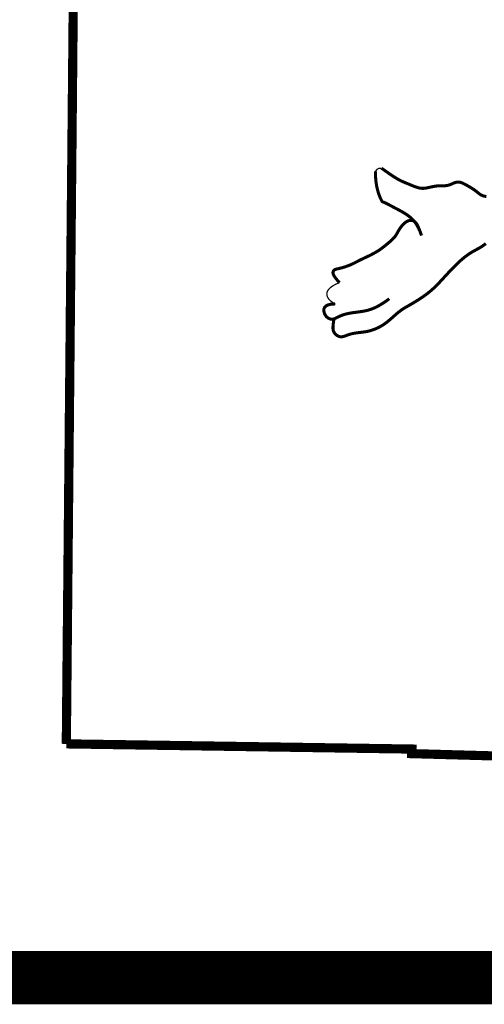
# Model space of a CAD drawing. Header units: feet. Extents: x 32.3 to 40.8, y 4.2 to 15.2.
# Tile 3 of 169: x 38.81 to 39.16, y 5.423 to 6.164. Entities that reach past the tile are written whole.
import ezdxf

# ---------------------------------------------------------------- set-up
doc = ezdxf.new("R2010")
doc.units = ezdxf.units.FT
doc.header["$MEASUREMENT"] = 0
for name, color, linetype in [('BELMONT-BORDER', 7, 'Continuous'), ('BORDER', 7, 'Continuous'), ('FACE', 7, 'Continuous')]:
    doc.layers.add(name, color=color, linetype=linetype)

msp = doc.modelspace()

# ---------------------------------------------------------------- linework, layer by layer
at = {"layer": 'BELMONT-BORDER', "color": 7, "const_width": 0.00691}
for points in [[(38.845, 5.61939), (38.8538, 6.55481), (39.12114, 6.55737), (39.12126, 6.54734), (39.93652, 6.52443), (39.93659, 6.53864), (40.08698, 6.53567)], [(38.845, 5.61939), (39.10517, 5.61548), (39.10507, 5.61205), (39.36406, 5.60483), (39.36388, 5.59971), (39.82551, 5.58579)]]:
    msp.add_lwpolyline(points, dxfattribs=at)
at = {"layer": 'BORDER', "color": 7, "const_width": 0.04}
msp.add_lwpolyline([(32.75822, 5.44348), (40.25822, 5.44348)], dxfattribs=at)
at = {"layer": 'FACE', "color": 7}
for points, const_width in [([(39.07774, 6.04996), (39.078, 6.0504), (39.07826, 6.05078), (39.07852, 6.05109), (39.07878, 6.05135), (39.07904, 6.05156), (39.07928, 6.05173), (39.07952, 6.05188), (39.07974, 6.05201), (39.07996, 6.05212), (39.08017, 6.05222), (39.0804, 6.05231), (39.08066, 6.05237), (39.08096, 6.05242), (39.08132, 6.05244), (39.08175, 6.05244), (39.08227, 6.05242)], 0.000969), ([(39.08227, 6.05242), (39.08444, 6.05091), (39.08689, 6.0492), (39.08894, 6.0478), (39.09065, 6.04664), (39.0921, 6.04569), (39.09336, 6.0449), (39.09452, 6.04422), (39.09562, 6.04362), (39.09669, 6.04307), (39.09774, 6.04257), (39.09877, 6.04211), (39.09979, 6.04168), (39.1008, 6.04126), (39.10182, 6.04084), (39.10284, 6.04043), (39.10388, 6.04), (39.10493, 6.03956), (39.10597, 6.03914), (39.10701, 6.03873), (39.10803, 6.03835), (39.10903, 6.03802), (39.11, 6.03774), (39.11093, 6.03752), (39.11182, 6.03738), (39.11267, 6.0373), (39.1135, 6.03728), (39.1143, 6.03732), (39.11511, 6.0374), (39.11591, 6.03752), (39.11672, 6.03767), (39.11756, 6.03785), (39.11842, 6.03804), (39.11931, 6.03823), (39.12022, 6.03843), (39.12116, 6.03862), (39.1221, 6.03879), (39.12306, 6.03894), (39.12403, 6.03906), (39.12499, 6.03914), (39.12596, 6.03919), (39.12693, 6.0392), (39.1279, 6.0392), (39.12885, 6.03921), (39.12981, 6.03924), (39.13075, 6.03931), (39.13168, 6.03943), (39.13259, 6.03963), (39.13349, 6.03992), (39.13438, 6.04026), (39.13526, 6.04064), (39.13614, 6.04103), (39.13701, 6.04138), (39.13788, 6.04169), (39.13875, 6.04191), (39.13962, 6.04202), (39.14051, 6.042), (39.14139, 6.04186), (39.14228, 6.04161), (39.14317, 6.04128), (39.14405, 6.04088), (39.14493, 6.04043), (39.1458, 6.03996), (39.14665, 6.03947), (39.1475, 6.03899), (39.14832, 6.03852), (39.14912, 6.03805), (39.1499, 6.03758), (39.15065, 6.03712), (39.15138, 6.03665), (39.15207, 6.03619), (39.15272, 6.03572), (39.15334, 6.03525), (39.15393, 6.03479), (39.15449, 6.03433), (39.15504, 6.03388), (39.15557, 6.03346), (39.1561, 6.03306), (39.15663, 6.0327), (39.15717, 6.03237), (39.15772, 6.03209), (39.15829, 6.03185), (39.15887, 6.03165), (39.15945, 6.03148), (39.16005, 6.03135), (39.16065, 6.03124), (39.16125, 6.03115)], 0.0023), ([(39.1124, 6.00179), (39.11129, 6.00482), (39.11014, 6.00741), (39.10895, 6.00959), (39.10774, 6.01144), (39.10651, 6.01299), (39.10527, 6.0143), (39.10402, 6.01543), (39.10278, 6.01642), (39.10154, 6.01732), (39.1003, 6.01814), (39.09908, 6.01891), (39.09785, 6.01963), (39.09663, 6.02031), (39.09542, 6.02096), (39.0942, 6.0216), (39.09299, 6.02224), (39.09177, 6.02288), (39.09058, 6.02352), (39.08942, 6.02414), (39.08832, 6.02472), (39.08729, 6.02526), (39.08635, 6.02574), (39.08552, 6.02614), (39.08482, 6.02646), (39.08427, 6.02669), (39.08383, 6.02685), (39.08348, 6.02697), (39.08321, 6.02711), (39.08297, 6.02728), (39.08274, 6.02752), (39.0825, 6.02788), (39.08222, 6.02838), (39.08188, 6.02905), (39.08149, 6.02989), (39.08106, 6.03089), (39.0806, 6.03205), (39.08014, 6.03336), (39.07968, 6.0348), (39.07924, 6.03638), (39.07884, 6.03808), (39.07849, 6.03989), (39.0782, 6.04182), (39.07797, 6.04385), (39.07782, 6.04598), (39.07773, 6.0482), (39.07774, 6.04996)], 0.0023), ([(39.1124, 6.00179), (39.11138, 6.00474), (39.11047, 6.00708), (39.10966, 6.00889), (39.10893, 6.01025), (39.10827, 6.01123), (39.10766, 6.01192), (39.10707, 6.01238), (39.1065, 6.0127), (39.10592, 6.01294), (39.10533, 6.01311), (39.10473, 6.0132), (39.10412, 6.01322), (39.1035, 6.01315), (39.10287, 6.01301), (39.10223, 6.01278), (39.10157, 6.01246), (39.10089, 6.01205), (39.10021, 6.01156), (39.09953, 6.011), (39.09886, 6.01037), (39.0982, 6.0097), (39.09757, 6.00898), (39.09696, 6.00822), (39.0964, 6.00744), (39.09587, 6.00665), (39.09538, 6.00584), (39.09491, 6.00503), (39.09446, 6.00423), (39.094, 6.00343), (39.09353, 6.00264), (39.09304, 6.00188), (39.09252, 6.00113), (39.09195, 6.00042), (39.09135, 5.99973), (39.0907, 5.99907), (39.09004, 5.99842), (39.08934, 5.99779), (39.08863, 5.99718), (39.08791, 5.99656), (39.08719, 5.99596), (39.08646, 5.99535), (39.08573, 5.99475), (39.085, 5.99415), (39.08426, 5.99355), (39.08351, 5.99296), (39.08276, 5.99239), (39.08199, 5.99182), (39.08121, 5.99127), (39.08041, 5.99073), (39.0796, 5.9902), (39.07877, 5.98969), (39.07792, 5.98918), (39.07704, 5.98869), (39.07614, 5.98819), (39.07521, 5.98771), (39.07426, 5.98722), (39.07327, 5.98673), (39.07227, 5.98625), (39.07125, 5.98576), (39.07022, 5.98528), (39.06919, 5.98479), (39.06817, 5.98431), (39.06716, 5.98382), (39.06618, 5.98334), (39.06522, 5.98285), (39.06429, 5.98237), (39.06336, 5.98189), (39.06244, 5.98141), (39.06151, 5.98095), (39.06056, 5.98049), (39.05959, 5.98005), (39.05858, 5.97961), (39.05753, 5.9792), (39.05645, 5.9788), (39.05537, 5.97842), (39.0543, 5.97807), (39.05325, 5.97776), (39.05226, 5.97747), (39.05134, 5.97723), (39.0505, 5.97702), (39.04976, 5.97686), (39.04912, 5.97673), (39.04855, 5.9766), (39.04805, 5.97647), (39.04761, 5.97632), (39.0472, 5.97613), (39.04682, 5.97589), (39.04646, 5.97556), (39.04611, 5.97515), (39.04584, 5.9746), (39.04574, 5.97389), (39.04589, 5.97297), (39.04638, 5.9718), (39.04728, 5.97035), (39.04869, 5.96857), (39.05068, 5.96643)], 0.0023), ([(39.04648, 5.9387), (39.04616, 5.9367), (39.04593, 5.93501), (39.0458, 5.9336), (39.04575, 5.93242), (39.0458, 5.93143), (39.04594, 5.93059), (39.04616, 5.92985), (39.04648, 5.92916), (39.04689, 5.92851), (39.04738, 5.92788), (39.04794, 5.9273), (39.04857, 5.92678), (39.04924, 5.92634), (39.04996, 5.92598), (39.05072, 5.92574), (39.0515, 5.92561), (39.05229, 5.92561), (39.05311, 5.92573), (39.05395, 5.92594), (39.05481, 5.92622), (39.05571, 5.92654), (39.05663, 5.92689), (39.0576, 5.92723), (39.05861, 5.92755), (39.05966, 5.92784), (39.06075, 5.92808), (39.06185, 5.92829), (39.06297, 5.92847), (39.06409, 5.92862), (39.0652, 5.92876), (39.06629, 5.92889), (39.06734, 5.92901), (39.06835, 5.92914), (39.06933, 5.92927), (39.07029, 5.92941), (39.07124, 5.92958), (39.0722, 5.92978), (39.07318, 5.93002), (39.0742, 5.9303), (39.07526, 5.93064), (39.07638, 5.93103), (39.07755, 5.93149), (39.07877, 5.93202), (39.08003, 5.93262), (39.08131, 5.93329), (39.08262, 5.93405), (39.08395, 5.93489), (39.08528, 5.93581), (39.08661, 5.93683), (39.08794, 5.93791), (39.08925, 5.93903), (39.09055, 5.94016), (39.09183, 5.94129), (39.09308, 5.94239), (39.09429, 5.94343), (39.09546, 5.94439), (39.09659, 5.94525), (39.0977, 5.94603), (39.0988, 5.94675), (39.09993, 5.94744), (39.10108, 5.94813), (39.1023, 5.94883), (39.1036, 5.94957), (39.105, 5.95038), (39.10651, 5.95127), (39.10811, 5.95224), (39.10979, 5.95329), (39.1115, 5.9544), (39.11323, 5.95556), (39.11495, 5.95677), (39.11663, 5.95801), (39.11825, 5.95928), (39.11978, 5.96056), (39.12124, 5.96186), (39.12264, 5.96318), (39.12401, 5.96453), (39.12534, 5.96591), (39.12668, 5.96733), (39.12802, 5.96878), (39.1294, 5.97028), (39.13081, 5.97181), (39.13226, 5.97337), (39.13373, 5.97494), (39.13521, 5.9765), (39.1367, 5.97803), (39.13817, 5.97951), (39.13962, 5.98092), (39.14103, 5.98225), (39.1424, 5.98347), (39.14373, 5.98459), (39.14501, 5.98562), (39.14624, 5.98655), (39.14743, 5.98741), (39.14858, 5.98818), (39.14967, 5.98889), (39.15073, 5.98953), (39.15174, 5.99011), (39.15271, 5.99064), (39.15367, 5.99116), (39.15462, 5.99167), (39.15557, 5.9922), (39.15653, 5.99276), (39.15753, 5.99337), (39.15857, 5.99406), (39.15966, 5.99483), (39.16087, 5.99571)], 0.0023), ([(39.05068, 5.96643), (39.04828, 5.96536), (39.04626, 5.96429), (39.04461, 5.96321), (39.04331, 5.96213), (39.04233, 5.96104), (39.04165, 5.95996), (39.04126, 5.95889), (39.04112, 5.95782), (39.04122, 5.95676), (39.04154, 5.95573), (39.04208, 5.95472), (39.04281, 5.95375), (39.04372, 5.95281), (39.04481, 5.95193), (39.04605, 5.95111), (39.04744, 5.95034)], 0.000969), ([(39.04744, 5.95034), (39.04433, 5.95014), (39.04203, 5.94961), (39.04044, 5.94881), (39.03946, 5.94781), (39.03896, 5.94669), (39.03885, 5.94552), (39.03901, 5.94437), (39.03933, 5.9433), (39.03974, 5.94238), (39.04018, 5.9416), (39.04067, 5.94096), (39.04118, 5.94043), (39.0417, 5.94), (39.04223, 5.93966), (39.04275, 5.93939), (39.04324, 5.93919), (39.04372, 5.93903), (39.04416, 5.93891), (39.0446, 5.93885), (39.04502, 5.93882), (39.04545, 5.93885), (39.04588, 5.93892), (39.04633, 5.93903), (39.0468, 5.93919), (39.0473, 5.93939), (39.04783, 5.93963), (39.04839, 5.93991), (39.04898, 5.9402), (39.0496, 5.94051), (39.05026, 5.94083), (39.05094, 5.94114), (39.05165, 5.94145), (39.05239, 5.94175), (39.05317, 5.94203), (39.05398, 5.9423), (39.05482, 5.94255), (39.05571, 5.94278), (39.05663, 5.943), (39.05759, 5.94321), (39.0586, 5.9434), (39.05965, 5.94357), (39.06074, 5.94374), (39.06186, 5.94389), (39.06301, 5.94405), (39.06416, 5.9442), (39.06533, 5.94436), (39.0665, 5.94452), (39.06765, 5.9447), (39.0688, 5.94489), (39.06994, 5.9451), (39.07107, 5.94535), (39.07222, 5.94564), (39.07338, 5.94598), (39.07456, 5.94637), (39.07578, 5.94683), (39.07703, 5.94737), (39.07832, 5.94799), (39.07966, 5.94868), (39.08103, 5.94945), (39.08242, 5.95029), (39.08384, 5.9512), (39.08528, 5.95216), (39.08673, 5.95318), (39.08818, 5.95425)], 0.0023)]:
    msp.add_lwpolyline(points, dxfattribs=dict(at, const_width=const_width))

doc.saveas('drawing.dxf')
